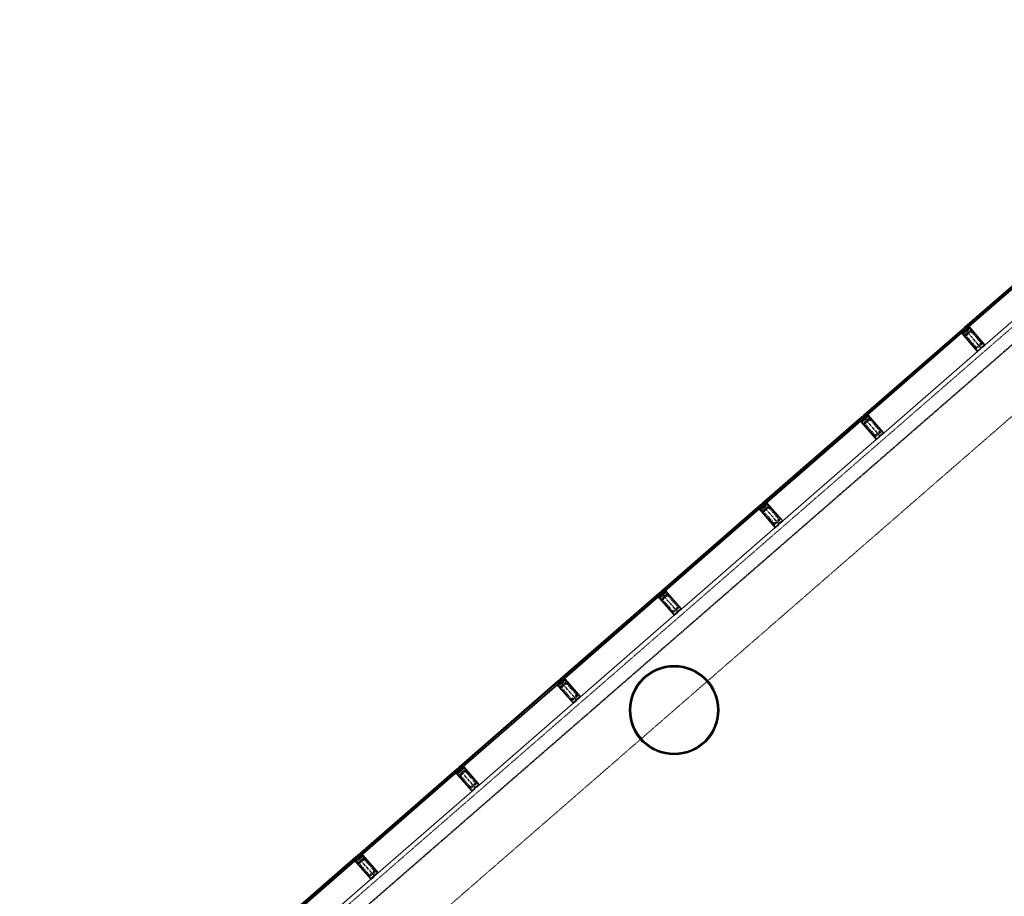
# Model space of a CAD drawing. Header units: millimetres. Extents: x 98667 to 994031, y -2704 to 533009.
# Tile 35 of 153: x 365949 to 376969, y 193788 to 203594. Entities that reach past the tile are written whole.
import ezdxf

# ---------------------------------------------------------------- set-up
doc = ezdxf.new("R2010")
doc.units = ezdxf.units.MM
for name, pattern in [('AP03000E0$0$CENTER', [50.8, 31.75, -6.35, 6.35, -6.35]), ('AP03000E0$0$HIDDEN', [9.525, 6.35, -3.175]), ('AP03000E0$0$HIDDENX2', [19.05, 12.7, -6.35])]:
    doc.linetypes.add(name, pattern=pattern)
doc.layers.add('A-COL ENCLOUSER INNER', color=1, linetype='Continuous')
doc.layers.add('A-COL ENCLOUSER OUTER', color=6, linetype='Continuous')
for name, color, linetype, lineweight in [('AP03000E0$0$A-FLOR-EDGE', 1, 'AP03000E0$0$HIDDENX2', 15), ('AP03000E0$0$A-GLAZ-FULL-EXTR', 2, 'Continuous', 20), ('AP03000E0$0$A-GLAZ-MULL-EXTR', 3, 'Continuous', 35), ('AP03000E0$0$A-WALL-FNSH', 1, 'Continuous', 15)]:
    doc.layers.add(name, color=color, linetype=linetype, lineweight=lineweight)
doc.layers.add('AP03000E0$0$A-Slab Edge Guide', color=55, linetype='Continuous', lineweight=15, plot=False)

msp = doc.modelspace()

# ---------------------------------------------------------------- linework, layer by layer
at = {"color": 251, "linetype": 'AP03000E0$0$CENTER'}
for p, q in [((376712, 199919), (376515, 200146)), ((375580, 198935), (375383, 199162)), ((374448, 197951), (374251, 198178)), ((373316, 196967), (373119, 197193)), ((373316, 196967), (373119, 197193)), ((372183, 195983), (371987, 196209)), ((371051, 194999), (370855, 195225)), ((369919, 194015), (369723, 194241))]:
    msp.add_line(p, q, dxfattribs=at)
at = {"layer": 'A-COL ENCLOUSER INNER', "color": 251}
for radius in [494, 485]:
    msp.add_circle((373274, 195871), radius, dxfattribs=at)
at = {"layer": 'A-COL ENCLOUSER OUTER', "color": 251}
msp.add_circle((373274, 195871), 500, dxfattribs=at)
at = {"layer": 'AP03000E0$0$A-FLOR-EDGE', "color": 251, "linetype": 'AP03000E0$0$HIDDEN'}
msp.add_line((338825, 166919), (427121, 243673), dxfattribs=at)
at = {"layer": 'AP03000E0$0$A-GLAZ-FULL-EXTR', "color": 251}
for p, q in [((376528, 200157), (377634, 201118)), ((377642, 201109), (376536, 200148)), ((376544, 200139), (377650, 201100)), ((377653, 201096), (376548, 200135)), ((376725, 199931), (377831, 200892)), ((375396, 199173), (376502, 200134)), ((376502, 200134), (376510, 200125)), ((376536, 200148), (376528, 200157)), ((376536, 200148), (376545, 200156)), ((376544, 200139), (376536, 200148)), ((376553, 200147), (376544, 200139)), ((376548, 200135), (376544, 200139)), ((376545, 200156), (376553, 200147)), ((376547, 200154), (376552, 200158)), ((376551, 200149), (376547, 200154)), ((376550, 200160), (376557, 200151)), ((376555, 200153), (376551, 200149)), ((376552, 200158), (376555, 200153)), ((376510, 200125), (375404, 199164)), ((375412, 199155), (376517, 200116)), ((376521, 200112), (375416, 199150)), ((376496, 200113), (376504, 200104)), ((376502, 200115), (376498, 200111)), ((376498, 200111), (376502, 200107)), ((376510, 200125), (376501, 200117)), ((376501, 200117), (376508, 200108)), ((376506, 200110), (376502, 200115)), ((376502, 200107), (376506, 200110)), ((376508, 200108), (376517, 200116)), ((376517, 200116), (376510, 200125)), ((376517, 200116), (376521, 200112)), ((375593, 198947), (376699, 199908)), ((374264, 198189), (375370, 199150)), ((375370, 199150), (375378, 199141)), ((375404, 199164), (375396, 199173)), ((375404, 199164), (375413, 199172)), ((375412, 199155), (375404, 199164)), ((375421, 199163), (375412, 199155)), ((375416, 199150), (375412, 199155)), ((375413, 199172), (375421, 199163)), ((375415, 199170), (375419, 199174)), ((375419, 199165), (375415, 199170)), ((375418, 199176), (375425, 199167)), ((375419, 199174), (375423, 199169)), ((375423, 199169), (375419, 199165)), ((375378, 199141), (374272, 198180)), ((374280, 198171), (375385, 199132)), ((375389, 199127), (374284, 198166)), ((375364, 199129), (375372, 199120)), ((375370, 199131), (375366, 199127)), ((375366, 199127), (375370, 199122)), ((375378, 199141), (375368, 199133)), ((375368, 199133), (375376, 199124)), ((375374, 199126), (375370, 199131)), ((375370, 199122), (375374, 199126)), ((375376, 199124), (375385, 199132)), ((375385, 199132), (375378, 199141)), ((375385, 199132), (375389, 199127)), ((374461, 197963), (375566, 198924)), ((373132, 197205), (374238, 198166)), ((374245, 198157), (373140, 197196)), ((374245, 198157), (374236, 198149)), ((374238, 198166), (374245, 198157)), ((374253, 198148), (374245, 198157)), ((374272, 198180), (374264, 198189)), ((374272, 198180), (374281, 198188)), ((374280, 198171), (374272, 198180)), ((374289, 198179), (374280, 198171)), ((374284, 198166), (374280, 198171)), ((374281, 198188), (374289, 198179)), ((374283, 198186), (374287, 198189)), ((374287, 198181), (374283, 198186)), ((374285, 198192), (374293, 198183)), ((374287, 198189), (374291, 198185)), ((374291, 198185), (374287, 198181)), ((373148, 197187), (374253, 198148)), ((374257, 198143), (373152, 197182)), ((374232, 198145), (374240, 198136)), ((374238, 198147), (374234, 198143)), ((374234, 198143), (374238, 198138)), ((374236, 198149), (374244, 198140)), ((374242, 198142), (374238, 198147)), ((374238, 198138), (374242, 198142)), ((374244, 198140), (374253, 198148)), ((374253, 198148), (374257, 198143)), ((373329, 196979), (374434, 197940)), ((372000, 196221), (373106, 197182)), ((373113, 197173), (372008, 196212)), ((372016, 196203), (373121, 197164)), ((373125, 197159), (372020, 196198)), ((373100, 197161), (373108, 197152)), ((373106, 197163), (373102, 197159)), ((373102, 197159), (373106, 197154)), ((373113, 197173), (373104, 197165)), ((373104, 197165), (373112, 197156)), ((373106, 197182), (373113, 197173)), ((373110, 197158), (373106, 197163)), ((373112, 197156), (373121, 197164)), ((373121, 197164), (373113, 197173)), ((373121, 197164), (373125, 197159)), ((373140, 197196), (373132, 197205)), ((373140, 197196), (373149, 197204)), ((373148, 197187), (373140, 197196)), ((373157, 197195), (373148, 197187)), ((373152, 197182), (373148, 197187)), ((373149, 197204), (373157, 197195)), ((373151, 197201), (373155, 197205)), ((373155, 197197), (373151, 197201)), ((373153, 197208), (373161, 197199)), ((373155, 197205), (373159, 197201)), ((373159, 197201), (373155, 197197)), ((373106, 197154), (373110, 197158)), ((372197, 195994), (373302, 196956)), ((370868, 195237), (371973, 196198)), ((371981, 196189), (370876, 195228)), ((370884, 195219), (371989, 196180)), ((371993, 196175), (370887, 195214)), ((371968, 196177), (371976, 196168)), ((371974, 196179), (371970, 196175)), ((371970, 196175), (371974, 196170)), ((371981, 196189), (371972, 196181)), ((371972, 196181), (371980, 196172)), ((371973, 196198), (371981, 196189)), ((371978, 196174), (371974, 196179)), ((371974, 196170), (371978, 196174)), ((371980, 196172), (371989, 196180)), ((371989, 196180), (371981, 196189)), ((371989, 196180), (371993, 196175)), ((372008, 196212), (372000, 196221)), ((372008, 196212), (372017, 196220)), ((372016, 196203), (372008, 196212)), ((372025, 196211), (372016, 196203)), ((372020, 196198), (372016, 196203)), ((372017, 196220), (372025, 196211)), ((372019, 196217), (372023, 196221)), ((372023, 196213), (372019, 196217)), ((372021, 196224), (372029, 196215)), ((372023, 196221), (372027, 196217)), ((372027, 196217), (372023, 196213)), ((371065, 195010), (372170, 195971)), ((369736, 194253), (370841, 195214)), ((370849, 195205), (369744, 194244)), ((369751, 194235), (370857, 195196)), ((370861, 195191), (369755, 194230)), ((370836, 195193), (370844, 195184)), ((370842, 195195), (370838, 195191)), ((370838, 195191), (370842, 195186)), ((370849, 195205), (370840, 195197)), ((370840, 195197), (370848, 195188)), ((370841, 195214), (370849, 195205)), ((370846, 195190), (370842, 195195)), ((370842, 195186), (370846, 195190)), ((370848, 195188), (370857, 195196)), ((370857, 195196), (370849, 195205)), ((370857, 195196), (370861, 195191)), ((370876, 195228), (370868, 195237)), ((370876, 195228), (370885, 195236)), ((370884, 195219), (370876, 195228)), ((370893, 195226), (370884, 195219)), ((370887, 195214), (370884, 195219)), ((370885, 195236), (370893, 195226)), ((370887, 195233), (370891, 195237)), ((370891, 195229), (370887, 195233)), ((370889, 195239), (370897, 195230)), ((370891, 195237), (370895, 195233)), ((370895, 195233), (370891, 195229)), ((369933, 194026), (371038, 194987)), ((368604, 193269), (369709, 194230)), ((369717, 194221), (368612, 193260)), ((368619, 193250), (369725, 194212)), ((369729, 194207), (368623, 193246)), ((369704, 194209), (369711, 194200)), ((369710, 194210), (369706, 194207)), ((369706, 194207), (369710, 194202)), ((369717, 194221), (369708, 194213)), ((369708, 194213), (369716, 194204)), ((369709, 194230), (369717, 194221)), ((369714, 194206), (369710, 194210)), ((369710, 194202), (369714, 194206)), ((369716, 194204), (369725, 194212)), ((369725, 194212), (369717, 194221)), ((369725, 194212), (369729, 194207)), ((369744, 194244), (369736, 194253)), ((369744, 194244), (369753, 194251)), ((369751, 194235), (369744, 194244)), ((369761, 194242), (369751, 194235)), ((369755, 194230), (369751, 194235)), ((369753, 194251), (369761, 194242)), ((369755, 194249), (369759, 194253)), ((369759, 194245), (369755, 194249)), ((369757, 194255), (369765, 194246)), ((369759, 194253), (369763, 194249)), ((369763, 194249), (369759, 194245)), ((368800, 193042), (369906, 194003))]:
    msp.add_line(p, q, dxfattribs=at)
at = {"layer": 'AP03000E0$0$A-GLAZ-FULL-EXTR', "color": 251, "linetype": 'Continuous'}
for p, q in [((376536, 200148), (376552, 200148)), ((376536, 200148), (376536, 200148)), ((376539, 200145), (376551, 200145)), ((376540, 200152), (376549, 200151)), ((376540, 200144), (376540, 200151)), ((376541, 200142), (376547, 200142)), ((376543, 200140), (376543, 200154)), ((376544, 200155), (376546, 200155)), ((376546, 200141), (376546, 200155)), ((376549, 200144), (376549, 200151)), ((376552, 200146), (376552, 200148)), ((376501, 200116), (376501, 200118)), ((376501, 200117), (376517, 200117)), ((376504, 200120), (376514, 200120)), ((376504, 200114), (376514, 200114)), ((376505, 200113), (376505, 200121)), ((376507, 200123), (376511, 200123)), ((376507, 200110), (376511, 200110)), ((376508, 200109), (376508, 200124)), ((376511, 200110), (376511, 200124)), ((376514, 200113), (376514, 200120)), ((376517, 200116), (376517, 200116)), ((375405, 199163), (375405, 199165)), ((375405, 199162), (375420, 199162)), ((375406, 199166), (375419, 199166)), ((375408, 199159), (375408, 199168)), ((375408, 199159), (375417, 199159)), ((375409, 199169), (375416, 199169)), ((375411, 199156), (375413, 199156)), ((375412, 199155), (375412, 199171)), ((375413, 199172), (375413, 199172)), ((375415, 199158), (375415, 199170)), ((375418, 199160), (375418, 199166)), ((375369, 199134), (375384, 199134)), ((375370, 199131), (375370, 199135)), ((375371, 199131), (375384, 199131)), ((375373, 199137), (375381, 199137)), ((375373, 199128), (375373, 199137)), ((375373, 199128), (375380, 199128)), ((375376, 199124), (375377, 199124)), ((375377, 199140), (375378, 199140)), ((375377, 199124), (375377, 199140)), ((375380, 199127), (375380, 199138)), ((375383, 199130), (375383, 199135)), ((374239, 198151), (374251, 198151)), ((374239, 198146), (374239, 198151)), ((374242, 198154), (374248, 198154)), ((374242, 198142), (374242, 198154)), ((374245, 198141), (374245, 198157)), ((374249, 198144), (374249, 198153)), ((374272, 198180), (374288, 198180)), ((374274, 198177), (374274, 198182)), ((374275, 198183), (374285, 198183)), ((374275, 198176), (374286, 198176)), ((374277, 198174), (374277, 198185)), ((374278, 198173), (374282, 198173)), ((374279, 198186), (374283, 198186)), ((374280, 198171), (374280, 198187)), ((374284, 198174), (374284, 198185)), ((374287, 198177), (374287, 198181)), ((374237, 198148), (374253, 198148)), ((374240, 198145), (374250, 198145)), ((374243, 198142), (374246, 198142)), ((374252, 198147), (374252, 198150)), ((373105, 197165), (373120, 197165)), ((373105, 197165), (373105, 197165)), ((373107, 197162), (373119, 197162)), ((373108, 197168), (373117, 197168)), ((373108, 197161), (373108, 197168)), ((373110, 197159), (373115, 197159)), ((373111, 197157), (373111, 197171)), ((373112, 197172), (373115, 197171)), ((373114, 197158), (373114, 197172)), ((373117, 197160), (373117, 197168)), ((373121, 197163), (373121, 197165)), ((373141, 197197), (373155, 197197)), ((373142, 197194), (373155, 197194)), ((373143, 197192), (373143, 197199)), ((373144, 197200), (373152, 197200)), ((373145, 197190), (373152, 197190)), ((373146, 197189), (373146, 197201)), ((373147, 197187), (373148, 197187)), ((373148, 197203), (373149, 197203)), ((373149, 197188), (373149, 197203)), ((373152, 197191), (373152, 197200)), ((373156, 197194), (373156, 197196)), ((371974, 196182), (371987, 196182)), ((371974, 196179), (371974, 196182)), ((371974, 196179), (371988, 196179)), ((371977, 196176), (371977, 196185)), ((371977, 196176), (371985, 196176)), ((371978, 196186), (371984, 196186)), ((371979, 196173), (371981, 196173)), ((371980, 196172), (371980, 196188)), ((371981, 196189), (371981, 196189)), ((371983, 196174), (371983, 196187)), ((371986, 196177), (371986, 196183)), ((372009, 196211), (372009, 196213)), ((372009, 196211), (372025, 196211)), ((372010, 196214), (372022, 196214)), ((372011, 196208), (372021, 196208)), ((372012, 196207), (372012, 196215)), ((372014, 196217), (372019, 196217)), ((372014, 196204), (372018, 196204)), ((372015, 196203), (372015, 196218)), ((372018, 196205), (372018, 196218)), ((372021, 196208), (372021, 196214)), ((372024, 196210), (372024, 196211)), ((370841, 195196), (370857, 195196)), ((370842, 195194), (370842, 195199)), ((370843, 195200), (370854, 195200)), ((370843, 195193), (370854, 195193)), ((370846, 195191), (370846, 195202)), ((370846, 195190), (370851, 195190)), ((370847, 195203), (370851, 195203)), ((370849, 195188), (370849, 195204)), ((370852, 195191), (370852, 195202)), ((370855, 195194), (370855, 195198)), ((370876, 195228), (370891, 195228)), ((370877, 195226), (370877, 195229)), ((370878, 195225), (370891, 195225)), ((370880, 195231), (370889, 195231)), ((370881, 195222), (370881, 195232)), ((370881, 195222), (370887, 195222)), ((370883, 195234), (370886, 195234)), ((370884, 195219), (370884, 195235)), ((370887, 195222), (370887, 195233)), ((370890, 195224), (370890, 195229)), ((369709, 194214), (369723, 194214)), ((369710, 194210), (369724, 194210)), ((369711, 194209), (369711, 194215)), ((369713, 194217), (369721, 194217)), ((369713, 194207), (369720, 194207)), ((369714, 194206), (369714, 194218)), ((369716, 194220), (369718, 194220)), ((369716, 194204), (369716, 194204)), ((369718, 194205), (369718, 194220)), ((369721, 194208), (369721, 194217)), ((369724, 194211), (369724, 194213)), ((369745, 194245), (369758, 194245)), ((369745, 194242), (369760, 194242)), ((369746, 194241), (369746, 194246)), ((369748, 194239), (369756, 194239)), ((369749, 194237), (369749, 194249)), ((369749, 194248), (369755, 194248)), ((369751, 194236), (369753, 194236)), ((369753, 194236), (369753, 194251)), ((369756, 194238), (369756, 194248)), ((369759, 194241), (369759, 194244))]:
    msp.add_line(p, q, dxfattribs=at)
at = {"layer": 'AP03000E0$0$A-GLAZ-MULL-EXTR', "color": 251}
for p, q in [((376509, 200141), (376505, 200137)), ((376505, 200137), (376528, 200111)), ((376535, 200111), (376509, 200141)), ((376524, 200154), (376521, 200151)), ((376521, 200151), (376547, 200120)), ((376547, 200127), (376524, 200154)), ((376563, 200135), (376535, 200111)), ((376579, 200155), (376547, 200127)), ((376551, 200124), (376580, 200150)), ((376559, 200144), (376580, 200162)), ((376562, 200141), (376559, 200144)), ((376579, 200155), (376562, 200141)), ((376565, 200133), (376563, 200135)), ((376580, 200162), (376579, 200155)), ((376583, 200152), (376579, 200155)), ((376580, 200150), (376618, 200107)), ((376753, 199955), (376583, 200152)), ((376510, 200102), (376489, 200084)), ((376489, 200084), (376496, 200083)), ((376528, 200111), (376496, 200083)), ((376496, 200083), (376513, 200098)), ((376496, 200083), (376500, 200079)), ((376500, 200079), (376670, 199883)), ((376502, 200081), (376532, 200107)), ((376539, 200038), (376502, 200081)), ((376513, 200098), (376510, 200102)), ((376532, 200107), (376534, 200105)), ((376534, 200105), (376565, 200133)), ((376671, 199887), (376539, 200038)), ((376547, 200120), (376551, 200124)), ((376618, 200107), (376749, 199956)), ((376670, 199883), (376708, 199916)), ((376702, 199915), (376671, 199887)), ((376732, 199945), (376700, 199917)), ((376700, 199917), (376702, 199915)), ((376706, 199918), (376734, 199943)), ((376708, 199916), (376706, 199918)), ((376749, 199956), (376717, 199928)), ((376717, 199928), (376719, 199926)), ((376719, 199926), (376753, 199955)), ((376734, 199943), (376732, 199945)), ((375377, 199157), (375373, 199153)), ((375373, 199153), (375396, 199127)), ((375403, 199127), (375377, 199157)), ((375392, 199170), (375389, 199167)), ((375389, 199167), (375415, 199136)), ((375415, 199143), (375392, 199170)), ((375402, 199121), (375433, 199149)), ((375431, 199151), (375403, 199127)), ((375447, 199171), (375415, 199143)), ((375419, 199140), (375448, 199166)), ((375427, 199160), (375448, 199178)), ((375430, 199157), (375427, 199160)), ((375447, 199171), (375430, 199157)), ((375433, 199149), (375431, 199151)), ((375448, 199178), (375447, 199171)), ((375451, 199168), (375447, 199171)), ((375448, 199166), (375486, 199123)), ((375621, 198971), (375451, 199168)), ((375378, 199118), (375357, 199100)), ((375357, 199100), (375364, 199099)), ((375396, 199127), (375364, 199099)), ((375364, 199099), (375381, 199114)), ((375364, 199099), (375368, 199095)), ((375368, 199095), (375538, 198899)), ((375370, 199097), (375400, 199123)), ((375407, 199054), (375370, 199097)), ((375381, 199114), (375378, 199118)), ((375400, 199123), (375402, 199121)), ((375538, 198903), (375407, 199054)), ((375415, 199136), (375419, 199140)), ((375486, 199123), (375617, 198972)), ((375538, 198899), (375576, 198932)), ((375570, 198931), (375538, 198903)), ((375600, 198961), (375568, 198933)), ((375568, 198933), (375570, 198931)), ((375574, 198934), (375602, 198958)), ((375576, 198932), (375574, 198934)), ((375617, 198972), (375585, 198944)), ((375585, 198944), (375587, 198942)), ((375587, 198942), (375621, 198971)), ((375602, 198958), (375600, 198961)), ((374245, 198173), (374241, 198169)), ((374241, 198169), (374264, 198143)), ((374271, 198142), (374245, 198173)), ((374260, 198186), (374256, 198182)), ((374256, 198182), (374283, 198152)), ((374283, 198159), (374260, 198186)), ((374270, 198137), (374301, 198164)), ((374299, 198167), (374271, 198142)), ((374315, 198187), (374283, 198159)), ((374283, 198152), (374286, 198156)), ((374286, 198156), (374316, 198181)), ((374295, 198176), (374316, 198194)), ((374298, 198172), (374295, 198176)), ((374315, 198187), (374298, 198172)), ((374301, 198164), (374299, 198167)), ((374316, 198194), (374315, 198187)), ((374319, 198183), (374315, 198187)), ((374316, 198181), (374354, 198138)), ((374489, 197987), (374319, 198183)), ((374246, 198134), (374225, 198116)), ((374225, 198116), (374232, 198115)), ((374264, 198143), (374232, 198115)), ((374232, 198115), (374249, 198130)), ((374232, 198115), (374236, 198111)), ((374236, 198111), (374406, 197915)), ((374238, 198113), (374268, 198139)), ((374275, 198070), (374238, 198113)), ((374249, 198130), (374246, 198134)), ((374268, 198139), (374270, 198137)), ((374406, 197919), (374275, 198070)), ((374354, 198138), (374485, 197987)), ((374406, 197915), (374444, 197948)), ((374438, 197947), (374406, 197919)), ((374468, 197977), (374436, 197949)), ((374436, 197949), (374438, 197947)), ((374442, 197950), (374470, 197974)), ((374444, 197948), (374442, 197950)), ((374485, 197987), (374453, 197960)), ((374453, 197960), (374455, 197958)), ((374455, 197958), (374489, 197987)), ((374470, 197974), (374468, 197977)), ((373132, 197159), (373100, 197131)), ((373132, 197159), (373100, 197131)), ((373113, 197189), (373109, 197185)), ((373113, 197189), (373109, 197185)), ((373109, 197185), (373132, 197159)), ((373109, 197185), (373132, 197159)), ((373139, 197158), (373113, 197189)), ((373139, 197158), (373113, 197189)), ((373128, 197202), (373124, 197198)), ((373128, 197202), (373124, 197198)), ((373124, 197198), (373151, 197168)), ((373124, 197198), (373151, 197168)), ((373151, 197175), (373128, 197202)), ((373151, 197175), (373128, 197202)), ((373137, 197153), (373169, 197180)), ((373137, 197153), (373169, 197180)), ((373167, 197183), (373139, 197158)), ((373167, 197183), (373139, 197158)), ((373183, 197203), (373151, 197175)), ((373183, 197203), (373151, 197175)), ((373151, 197168), (373154, 197171)), ((373151, 197168), (373154, 197171)), ((373154, 197171), (373184, 197197)), ((373154, 197171), (373184, 197197)), ((373163, 197192), (373184, 197210)), ((373163, 197192), (373184, 197210)), ((373166, 197188), (373163, 197192)), ((373166, 197188), (373163, 197192)), ((373183, 197203), (373166, 197188)), ((373183, 197203), (373166, 197188)), ((373169, 197180), (373167, 197183)), ((373169, 197180), (373167, 197183)), ((373184, 197210), (373183, 197203)), ((373184, 197210), (373183, 197203)), ((373186, 197199), (373183, 197203)), ((373186, 197199), (373183, 197203)), ((373184, 197197), (373222, 197154)), ((373184, 197197), (373222, 197154)), ((373357, 197003), (373186, 197199)), ((373357, 197003), (373186, 197199)), ((373114, 197149), (373093, 197131)), ((373114, 197149), (373093, 197131)), ((373093, 197131), (373100, 197131)), ((373093, 197131), (373100, 197131)), ((373100, 197131), (373117, 197146)), ((373100, 197131), (373117, 197146)), ((373100, 197131), (373103, 197127)), ((373100, 197131), (373103, 197127)), ((373103, 197127), (373274, 196931)), ((373103, 197127), (373274, 196931)), ((373106, 197129), (373136, 197155)), ((373106, 197129), (373136, 197155)), ((373143, 197086), (373106, 197129)), ((373143, 197086), (373106, 197129)), ((373117, 197146), (373114, 197149)), ((373117, 197146), (373114, 197149)), ((373136, 197155), (373137, 197153)), ((373136, 197155), (373137, 197153)), ((373274, 196935), (373143, 197086)), ((373274, 196935), (373143, 197086)), ((373222, 197154), (373353, 197003)), ((373222, 197154), (373353, 197003)), ((373274, 196931), (373312, 196964)), ((373274, 196931), (373312, 196964)), ((373306, 196963), (373274, 196935)), ((373306, 196963), (373274, 196935)), ((373336, 196993), (373304, 196965)), ((373336, 196993), (373304, 196965)), ((373304, 196965), (373306, 196963)), ((373304, 196965), (373306, 196963)), ((373310, 196966), (373338, 196990)), ((373310, 196966), (373338, 196990)), ((373312, 196964), (373310, 196966)), ((373312, 196964), (373310, 196966)), ((373353, 197003), (373321, 196976)), ((373353, 197003), (373321, 196976)), ((373321, 196976), (373323, 196974)), ((373321, 196976), (373323, 196974)), ((373323, 196974), (373357, 197003)), ((373323, 196974), (373357, 197003)), ((373338, 196990), (373336, 196993)), ((373338, 196990), (373336, 196993)), ((372000, 196175), (371968, 196147)), ((371974, 196145), (372003, 196171)), ((371981, 196204), (371977, 196201)), ((371977, 196201), (372000, 196175)), ((372007, 196174), (371981, 196204)), ((371996, 196218), (371992, 196214)), ((371992, 196214), (372019, 196184)), ((372019, 196191), (371996, 196218)), ((372003, 196171), (372005, 196169)), ((372005, 196169), (372037, 196196)), ((372035, 196199), (372007, 196174)), ((372051, 196219), (372019, 196191)), ((372019, 196184), (372022, 196187)), ((372022, 196187), (372052, 196213)), ((372031, 196208), (372052, 196226)), ((372034, 196204), (372031, 196208)), ((372051, 196219), (372034, 196204)), ((372037, 196196), (372035, 196199)), ((372052, 196226), (372051, 196219)), ((372054, 196215), (372051, 196219)), ((372052, 196213), (372090, 196170)), ((372225, 196019), (372054, 196215)), ((372090, 196170), (372221, 196019)), ((371982, 196165), (371961, 196147)), ((371961, 196147), (371968, 196147)), ((371968, 196147), (371985, 196162)), ((371968, 196147), (371971, 196143)), ((371971, 196143), (372142, 195947)), ((372011, 196102), (371974, 196145)), ((371985, 196162), (371982, 196165)), ((372142, 195951), (372011, 196102)), ((372142, 195947), (372180, 195980)), ((372174, 195979), (372142, 195951)), ((372204, 196008), (372172, 195981)), ((372172, 195981), (372174, 195979)), ((372178, 195982), (372206, 196006)), ((372180, 195980), (372178, 195982)), ((372221, 196019), (372189, 195992)), ((372189, 195992), (372191, 195989)), ((372191, 195989), (372225, 196019)), ((372206, 196006), (372204, 196008)), ((370850, 195181), (370829, 195163)), ((370868, 195191), (370836, 195163)), ((370836, 195163), (370853, 195178)), ((370842, 195161), (370871, 195187)), ((370849, 195220), (370845, 195217)), ((370845, 195217), (370868, 195191)), ((370875, 195190), (370849, 195220)), ((370853, 195178), (370850, 195181)), ((370864, 195233), (370860, 195230)), ((370860, 195230), (370886, 195200)), ((370887, 195207), (370864, 195233)), ((370871, 195187), (370873, 195185)), ((370873, 195185), (370905, 195212)), ((370903, 195214), (370875, 195190)), ((370886, 195200), (370890, 195203)), ((370919, 195235), (370887, 195207)), ((370890, 195203), (370920, 195229)), ((370899, 195224), (370920, 195242)), ((370902, 195220), (370899, 195224)), ((370919, 195235), (370902, 195220)), ((370905, 195212), (370903, 195214)), ((370920, 195242), (370919, 195235)), ((370922, 195231), (370919, 195235)), ((370920, 195229), (370957, 195186)), ((371093, 195035), (370922, 195231)), ((370957, 195186), (371089, 195035)), ((370829, 195163), (370836, 195163)), ((370836, 195163), (370839, 195159)), ((370839, 195159), (371010, 194963)), ((370879, 195118), (370842, 195161)), ((371010, 194967), (370879, 195118)), ((371010, 194963), (371048, 194996)), ((371042, 194995), (371010, 194967)), ((371072, 195024), (371040, 194997)), ((371040, 194997), (371042, 194995)), ((371046, 194998), (371074, 195022)), ((371048, 194996), (371046, 194998)), ((371089, 195035), (371057, 195008)), ((371057, 195008), (371059, 195005)), ((371059, 195005), (371093, 195035)), ((371074, 195022), (371072, 195024)), ((369718, 194197), (369697, 194179)), ((369736, 194207), (369704, 194179)), ((369704, 194179), (369721, 194193)), ((369710, 194177), (369739, 194203)), ((369717, 194236), (369713, 194233)), ((369713, 194233), (369736, 194207)), ((369743, 194206), (369717, 194236)), ((369721, 194193), (369718, 194197)), ((369732, 194249), (369728, 194246)), ((369728, 194246), (369754, 194216)), ((369755, 194223), (369732, 194249)), ((369739, 194203), (369741, 194201)), ((369741, 194201), (369773, 194228)), ((369771, 194230), (369743, 194206)), ((369754, 194216), (369758, 194219)), ((369787, 194251), (369755, 194223)), ((369758, 194219), (369788, 194245)), ((369767, 194240), (369787, 194258)), ((369770, 194236), (369767, 194240)), ((369787, 194251), (369770, 194236)), ((369773, 194228), (369771, 194230)), ((369787, 194258), (369787, 194251)), ((369790, 194247), (369787, 194251)), ((369788, 194245), (369825, 194202)), ((369961, 194051), (369790, 194247)), ((369825, 194202), (369957, 194051)), ((369697, 194179), (369704, 194179)), ((369704, 194179), (369707, 194175)), ((369707, 194175), (369878, 193979)), ((369747, 194134), (369710, 194177)), ((369878, 193983), (369747, 194134)), ((369878, 193979), (369916, 194011)), ((369910, 194010), (369878, 193983)), ((369940, 194040), (369908, 194013)), ((369908, 194013), (369910, 194010)), ((369914, 194014), (369942, 194038)), ((369916, 194011), (369914, 194014)), ((369957, 194051), (369925, 194024)), ((369925, 194024), (369927, 194021)), ((369927, 194021), (369961, 194051)), ((369942, 194038), (369940, 194040))]:
    msp.add_line(p, q, dxfattribs=at)
at = {"layer": 'AP03000E0$0$A-GLAZ-MULL-EXTR', "color": 251, "linetype": 'AP03000E0$0$HIDDENX2'}
for p, q in [((376548, 200108), (376585, 200141)), ((376585, 200141), (376599, 200126)), ((376510, 200075), (376548, 200108)), ((376523, 200060), (376510, 200075)), ((376599, 200126), (376523, 200060)), ((376638, 199928), (376540, 200041)), ((376542, 200076), (376580, 200109)), ((376647, 199936), (376549, 200049)), ((376550, 200067), (376588, 200100)), ((376606, 200099), (376704, 199985)), ((376615, 200107), (376713, 199994)), ((376703, 199968), (376665, 199935)), ((376711, 199958), (376673, 199926)), ((375416, 199124), (375453, 199157)), ((375453, 199157), (375467, 199142)), ((375378, 199091), (375416, 199124)), ((375391, 199076), (375378, 199091)), ((375467, 199142), (375391, 199076)), ((375506, 198944), (375407, 199057)), ((375410, 199092), (375448, 199125)), ((375515, 198952), (375417, 199065)), ((375418, 199083), (375456, 199116)), ((375473, 199115), (375572, 199001)), ((375483, 199123), (375581, 199010)), ((375571, 198984), (375533, 198951)), ((375579, 198974), (375541, 198941)), ((374334, 198157), (374259, 198092)), ((374284, 198140), (374321, 198173)), ((374321, 198173), (374334, 198157)), ((374246, 198107), (374284, 198140)), ((374259, 198092), (374246, 198107)), ((374374, 197960), (374275, 198073)), ((374278, 198108), (374316, 198141)), ((374383, 197968), (374285, 198081)), ((374286, 198099), (374324, 198132)), ((374341, 198130), (374440, 198017)), ((374351, 198139), (374449, 198025)), ((374439, 198000), (374401, 197967)), ((374447, 197990), (374409, 197957)), ((373202, 197173), (373127, 197108)), ((373202, 197173), (373127, 197108)), ((373152, 197156), (373189, 197189)), ((373152, 197156), (373189, 197189)), ((373189, 197189), (373202, 197173)), ((373189, 197189), (373202, 197173)), ((373114, 197123), (373152, 197156)), ((373114, 197123), (373152, 197156)), ((373127, 197108), (373114, 197123)), ((373127, 197108), (373114, 197123)), ((373242, 196976), (373143, 197089)), ((373242, 196976), (373143, 197089)), ((373146, 197124), (373184, 197157)), ((373146, 197124), (373184, 197157)), ((373251, 196984), (373153, 197097)), ((373251, 196984), (373153, 197097)), ((373154, 197115), (373192, 197148)), ((373154, 197115), (373192, 197148)), ((373209, 197146), (373308, 197033)), ((373209, 197146), (373308, 197033)), ((373219, 197155), (373317, 197041)), ((373219, 197155), (373317, 197041)), ((373307, 197015), (373269, 196983)), ((373307, 197015), (373269, 196983)), ((373315, 197006), (373277, 196973)), ((373315, 197006), (373277, 196973)), ((371982, 196139), (372019, 196172)), ((372070, 196189), (371995, 196124)), ((372014, 196140), (372051, 196173)), ((372019, 196172), (372057, 196204)), ((372057, 196204), (372070, 196189)), ((372087, 196170), (372185, 196057)), ((371995, 196124), (371982, 196139)), ((372110, 195992), (372011, 196105)), ((372119, 196000), (372021, 196113)), ((372022, 196131), (372060, 196163)), ((372077, 196162), (372176, 196049)), ((372174, 196031), (372137, 195999)), ((372183, 196022), (372145, 195989)), ((370850, 195155), (370887, 195188)), ((370938, 195205), (370863, 195140)), ((370882, 195156), (370919, 195189)), ((370887, 195188), (370925, 195220)), ((370890, 195147), (370928, 195179)), ((370925, 195220), (370938, 195205)), ((370945, 195178), (371044, 195065)), ((370955, 195186), (371053, 195073)), ((370863, 195140), (370850, 195155)), ((370978, 195008), (370879, 195121)), ((370987, 195016), (370889, 195129)), ((371042, 195047), (371005, 195015)), ((371051, 195038), (371013, 195005)), ((369718, 194171), (369755, 194203)), ((369806, 194221), (369731, 194156)), ((369750, 194172), (369787, 194205)), ((369755, 194203), (369793, 194236)), ((369758, 194163), (369796, 194195)), ((369793, 194236), (369806, 194221)), ((369813, 194194), (369912, 194081)), ((369823, 194202), (369921, 194089)), ((369731, 194156), (369718, 194171)), ((369846, 194023), (369747, 194137)), ((369855, 194032), (369757, 194145)), ((369910, 194063), (369873, 194030)), ((369919, 194054), (369881, 194021))]:
    msp.add_line(p, q, dxfattribs=at)
at = {"layer": 'AP03000E0$0$A-GLAZ-MULL-EXTR', "color": 251, "linetype": 'Continuous'}
for p, q in [((376559, 200144), (376567, 200144)), ((376560, 200144), (376560, 200145)), ((376562, 200141), (376563, 200141)), ((376563, 200148), (376570, 200147)), ((376563, 200141), (376563, 200148)), ((376566, 200151), (376574, 200151)), ((376566, 200144), (376566, 200150)), ((376569, 200147), (376569, 200153)), ((376570, 200154), (376578, 200154)), ((376572, 200149), (376573, 200156)), ((376574, 200157), (376579, 200157)), ((376576, 200152), (376576, 200159)), ((376577, 200160), (376580, 200160)), ((376579, 200155), (376579, 200162)), ((376490, 200084), (376498, 200084)), ((376490, 200084), (376490, 200084)), ((376493, 200083), (376493, 200087)), ((376494, 200087), (376501, 200087)), ((376496, 200083), (376496, 200090)), ((376497, 200091), (376505, 200091)), ((376499, 200086), (376499, 200092)), ((376501, 200094), (376509, 200094)), ((376502, 200088), (376502, 200095)), ((376505, 200097), (376512, 200097)), ((376506, 200091), (376506, 200098)), ((376508, 200100), (376511, 200100)), ((376509, 200094), (376509, 200101)), ((376512, 200097), (376512, 200100)), ((375429, 199162), (375436, 199162)), ((375429, 199159), (375429, 199162)), ((375429, 199158), (375432, 199158)), ((375432, 199165), (375440, 199165)), ((375432, 199158), (375432, 199164)), ((375435, 199161), (375435, 199167)), ((375436, 199168), (375443, 199168)), ((375438, 199163), (375438, 199170)), ((375439, 199171), (375447, 199171)), ((375441, 199166), (375441, 199173)), ((375443, 199174), (375448, 199174)), ((375445, 199169), (375445, 199175)), ((375447, 199177), (375448, 199177)), ((375448, 199177), (375448, 199178)), ((375359, 199102), (375367, 199101)), ((375359, 199100), (375359, 199101)), ((375362, 199099), (375362, 199103)), ((375363, 199105), (375371, 199105)), ((375365, 199100), (375365, 199106)), ((375367, 199108), (375374, 199108)), ((375368, 199102), (375368, 199109)), ((375370, 199111), (375378, 199111)), ((375371, 199105), (375371, 199112)), ((375374, 199108), (375374, 199115)), ((375374, 199114), (375381, 199114)), ((375378, 199117), (375378, 199117)), ((375378, 199111), (375378, 199117)), ((375381, 199113), (375381, 199114)), ((374296, 198176), (374302, 198176)), ((374297, 198173), (374297, 198178)), ((374298, 198179), (374305, 198179)), ((374301, 198174), (374301, 198181)), ((374302, 198182), (374309, 198182)), ((374304, 198177), (374304, 198184)), ((374305, 198185), (374313, 198185)), ((374307, 198180), (374307, 198187)), ((374309, 198188), (374315, 198188)), ((374310, 198183), (374310, 198189)), ((374312, 198191), (374316, 198191)), ((374313, 198186), (374313, 198192)), ((374225, 198116), (374233, 198116)), ((374227, 198115), (374227, 198117)), ((374229, 198119), (374236, 198119)), ((374231, 198115), (374231, 198120)), ((374232, 198122), (374240, 198122)), ((374234, 198116), (374234, 198123)), ((374236, 198125), (374244, 198125)), ((374237, 198119), (374237, 198126)), ((374240, 198128), (374247, 198128)), ((374240, 198122), (374240, 198128)), ((374243, 198131), (374248, 198131)), ((374243, 198125), (374243, 198131)), ((374246, 198127), (374246, 198133)), ((373163, 197192), (373163, 197192)), ((373163, 197192), (373163, 197192)), ((373164, 197193), (373171, 197193)), ((373164, 197193), (373171, 197193)), ((373165, 197190), (373168, 197190)), ((373165, 197190), (373168, 197190)), ((373166, 197188), (373166, 197195)), ((373166, 197188), (373166, 197195)), ((373167, 197196), (373175, 197196)), ((373167, 197196), (373175, 197196)), ((373169, 197191), (373169, 197198)), ((373169, 197191), (373169, 197198)), ((373171, 197199), (373179, 197199)), ((373171, 197199), (373179, 197199)), ((373173, 197194), (373173, 197201)), ((373173, 197194), (373173, 197201)), ((373175, 197202), (373182, 197202)), ((373175, 197202), (373182, 197202)), ((373176, 197197), (373176, 197203)), ((373176, 197197), (373176, 197203)), ((373178, 197205), (373183, 197205)), ((373178, 197205), (373183, 197205)), ((373179, 197199), (373179, 197206)), ((373179, 197199), (373179, 197206)), ((373182, 197209), (373184, 197209)), ((373182, 197202), (373182, 197209)), ((373182, 197209), (373184, 197209)), ((373182, 197202), (373182, 197209)), ((373095, 197133), (373102, 197133)), ((373095, 197133), (373102, 197133)), ((373096, 197131), (373096, 197134)), ((373096, 197131), (373096, 197134)), ((373098, 197136), (373106, 197136)), ((373098, 197136), (373106, 197136)), ((373099, 197131), (373099, 197137)), ((373099, 197131), (373099, 197137)), ((373102, 197139), (373109, 197139)), ((373102, 197139), (373109, 197139)), ((373103, 197133), (373103, 197140)), ((373103, 197133), (373103, 197140)), ((373106, 197142), (373113, 197142)), ((373106, 197136), (373106, 197142)), ((373106, 197142), (373113, 197142)), ((373106, 197136), (373106, 197142)), ((373109, 197145), (373117, 197145)), ((373109, 197139), (373109, 197145)), ((373109, 197145), (373117, 197145)), ((373109, 197139), (373109, 197145)), ((373112, 197141), (373112, 197148)), ((373112, 197141), (373112, 197148)), ((373113, 197149), (373115, 197149)), ((373113, 197149), (373115, 197149)), ((373115, 197144), (373115, 197148)), ((373115, 197144), (373115, 197148)), ((372032, 196207), (372032, 196209)), ((372032, 196207), (372037, 196207)), ((372033, 196210), (372041, 196210)), ((372035, 196205), (372035, 196212)), ((372037, 196213), (372044, 196213)), ((372038, 196208), (372038, 196215)), ((372040, 196216), (372048, 196216)), ((372041, 196211), (372042, 196217)), ((372044, 196219), (372051, 196219)), ((372045, 196213), (372045, 196220)), ((372048, 196223), (372051, 196223)), ((372048, 196216), (372048, 196223)), ((372051, 196226), (372052, 196226)), ((372051, 196219), (372051, 196226)), ((371962, 196147), (371962, 196148)), ((371964, 196150), (371972, 196150)), ((371965, 196147), (371965, 196151)), ((371968, 196147), (371968, 196154)), ((371968, 196153), (371975, 196153)), ((371971, 196156), (371979, 196156)), ((371971, 196150), (371971, 196156)), ((371975, 196159), (371983, 196159)), ((371975, 196152), (371975, 196159)), ((371978, 196155), (371978, 196162)), ((371979, 196163), (371984, 196163)), ((371981, 196158), (371981, 196165)), ((371984, 196161), (371984, 196163)), ((370843, 195169), (370843, 195176)), ((370844, 195177), (370852, 195177)), ((370847, 195172), (370847, 195179)), ((370848, 195180), (370851, 195180)), ((370850, 195175), (370850, 195181)), ((370853, 195177), (370853, 195178)), ((370899, 195224), (370906, 195224)), ((370901, 195222), (370901, 195226)), ((370902, 195227), (370910, 195227)), ((370902, 195221), (370903, 195221)), ((370904, 195222), (370904, 195228)), ((370906, 195230), (370914, 195230)), ((370907, 195225), (370907, 195231)), ((370910, 195227), (370910, 195234)), ((370910, 195233), (370917, 195233)), ((370913, 195237), (370919, 195237)), ((370914, 195230), (370914, 195237)), ((370917, 195240), (370919, 195240)), ((370917, 195233), (370917, 195240)), ((370830, 195164), (370837, 195164)), ((370831, 195163), (370831, 195165)), ((370833, 195167), (370841, 195167)), ((370834, 195163), (370834, 195168)), ((370837, 195170), (370845, 195170)), ((370837, 195164), (370837, 195170)), ((370840, 195166), (370840, 195173)), ((370841, 195173), (370848, 195173)), ((369703, 194184), (369710, 194184)), ((369703, 194179), (369703, 194184)), ((369706, 194187), (369714, 194187)), ((369706, 194180), (369706, 194187)), ((369709, 194183), (369709, 194190)), ((369710, 194191), (369718, 194191)), ((369712, 194186), (369712, 194193)), ((369714, 194194), (369721, 194194)), ((369715, 194189), (369715, 194195)), ((369717, 194197), (369718, 194197)), ((369719, 194191), (369719, 194196)), ((369768, 194241), (369776, 194241)), ((369768, 194238), (369772, 194238)), ((369770, 194237), (369770, 194242)), ((369772, 194244), (369779, 194244)), ((369773, 194238), (369773, 194245)), ((369776, 194248), (369783, 194247)), ((369776, 194241), (369776, 194248)), ((369779, 194251), (369787, 194251)), ((369779, 194244), (369779, 194251)), ((369782, 194247), (369782, 194253)), ((369783, 194254), (369787, 194254)), ((369786, 194257), (369787, 194257)), ((369786, 194250), (369786, 194256)), ((369699, 194181), (369707, 194181)), ((369700, 194179), (369700, 194181))]:
    msp.add_line(p, q, dxfattribs=at)
at = {"layer": 'AP03000E0$0$A-GLAZ-MULL-EXTR', "color": 251}
for centre in [(376503, 200137), (376503, 200136), (376504, 200135), (376505, 200135), (376505, 200134), (376525, 200157), (376526, 200156), (376527, 200155), (376527, 200154), (376528, 200154), (376529, 200153), (376506, 200133), (375371, 199153), (375371, 199152), (375372, 199151), (375373, 199151), (375373, 199150), (375374, 199149), (375393, 199172), (375394, 199172), (375395, 199171), (375395, 199170), (375396, 199169), (375397, 199169), (374239, 198169), (374239, 198168), (374240, 198167), (374241, 198166), (374241, 198166), (374242, 198165), (374261, 198188), (374262, 198188), (374263, 198187), (374263, 198186), (374264, 198185), (374265, 198185), (373107, 197185), (373107, 197185), (373107, 197184), (373107, 197184), (373108, 197183), (373108, 197183), (373108, 197182), (373108, 197182), (373109, 197182), (373109, 197182), (373110, 197181), (373110, 197181), (373129, 197204), (373129, 197204), (373130, 197204), (373130, 197204), (373130, 197203), (373130, 197203), (373131, 197202), (373131, 197202), (373132, 197201), (373132, 197201), (373132, 197201), (373132, 197201), (371974, 196201), (371975, 196200), (371976, 196199), (371976, 196198), (371977, 196197), (371978, 196197), (371997, 196220), (371998, 196219), (371998, 196219), (371999, 196218), (372000, 196217), (372000, 196216), (370842, 195216), (370843, 195216), (370844, 195215), (370844, 195214), (370845, 195213), (370846, 195213), (370865, 195236), (370866, 195235), (370866, 195235), (370867, 195234), (370868, 195233), (370868, 195232), (369710, 194232), (369711, 194232), (369712, 194231), (369712, 194230), (369713, 194229), (369714, 194229), (369733, 194252), (369734, 194251), (369734, 194251), (369735, 194250), (369736, 194249), (369736, 194248)]:
    msp.add_arc(centre, 2.83, 249.0607, 12.9393, dxfattribs=at)
at = {"layer": 'AP03000E0$0$A-GLAZ-MULL-EXTR', "color": 251, "linetype": 'AP03000E0$0$HIDDENX2'}
for centre, radius, start, end in [((376558, 200058), 25, 131, 221), ((376558, 200058), 12.5, 131, 221), ((376596, 200090), 25, 41, 131), ((376596, 200090), 12.5, 41, 131), ((376657, 199944), 25, 221, 311), ((376657, 199944), 12.5, 221, 311), ((376695, 199977), 12.5, 311, 41), ((376695, 199977), 25, 311, 41), ((375426, 199074), 25, 131, 221), ((375426, 199074), 12.5, 131, 221), ((375464, 199106), 25, 41, 131), ((375464, 199106), 12.5, 41, 131), ((375525, 198960), 25, 221, 311), ((375525, 198960), 12.5, 221, 311), ((375562, 198993), 12.5, 311, 41), ((375562, 198993), 25, 311, 41), ((374294, 198089), 25, 131, 221), ((374294, 198089), 12.5, 131, 221), ((374332, 198122), 25, 41, 131), ((374332, 198122), 12.5, 41, 131), ((374393, 197976), 25, 221, 311), ((374393, 197976), 12.5, 221, 311), ((374430, 198009), 12.5, 311, 41), ((374430, 198009), 25, 311, 41), ((373200, 197138), 25, 41, 131), ((373200, 197138), 25, 41, 131), ((373162, 197105), 25, 131, 221), ((373162, 197105), 25, 131, 221), ((373162, 197105), 12.5, 131, 221), ((373162, 197105), 12.5, 131, 221), ((373200, 197138), 12.5, 41, 131), ((373200, 197138), 12.5, 41, 131), ((373261, 196992), 25, 221, 311), ((373261, 196992), 25, 221, 311), ((373261, 196992), 12.5, 221, 311), ((373261, 196992), 12.5, 221, 311), ((373298, 197025), 12.5, 311, 41), ((373298, 197025), 12.5, 311, 41), ((373298, 197025), 25, 311, 41), ((373298, 197025), 25, 311, 41), ((372068, 196154), 25, 41, 131), ((372030, 196121), 25, 131, 221), ((372030, 196121), 12.5, 131, 221), ((372068, 196154), 12.5, 41, 131), ((372166, 196041), 25, 311, 41), ((372129, 196008), 25, 221, 311), ((372129, 196008), 12.5, 221, 311), ((372166, 196041), 12.5, 311, 41), ((370936, 195170), 25, 41, 131), ((370936, 195170), 12.5, 41, 131), ((370898, 195137), 25, 131, 221), ((370898, 195137), 12.5, 131, 221), ((371034, 195057), 12.5, 311, 41), ((371034, 195057), 25, 311, 41), ((370996, 195024), 25, 221, 311), ((370996, 195024), 12.5, 221, 311), ((369804, 194186), 25, 41, 131), ((369804, 194186), 12.5, 41, 131), ((369766, 194153), 25, 131, 221), ((369766, 194153), 12.5, 131, 221), ((369902, 194073), 12.5, 311, 41), ((369902, 194073), 25, 311, 41), ((369864, 194040), 25, 221, 311), ((369864, 194040), 12.5, 221, 311)]:
    msp.add_arc(centre, radius, start, end, dxfattribs=at)
at = {"layer": 'AP03000E0$0$A-Slab Edge Guide', "color": 251, "linetype": 'AP03000E0$0$HIDDEN'}
msp.add_line((339312, 166348), (427613, 243107), dxfattribs=at)
at = {"layer": 'AP03000E0$0$A-WALL-FNSH', "color": 251, "linetype": 'AP03000E0$0$HIDDEN'}
for p, q in [((338919, 166808), (427216, 243564)), ((338922, 166805), (427219, 243560))]:
    msp.add_line(p, q, dxfattribs=at)

doc.saveas('drawing.dxf')
